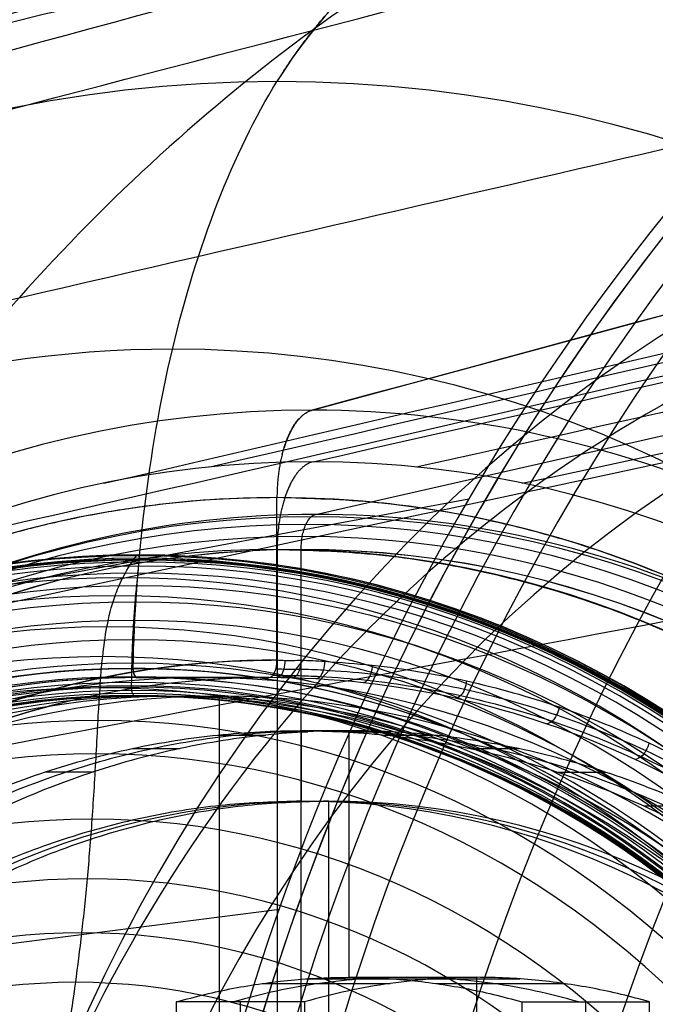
# Model space of a CAD drawing. Header units: millimetres. Extents: x 2083 to 2554, y -1671 to -6.
# Tile 249 of 256: x 2433 to 2451, y -50 to -22. Entities that reach past the tile are written whole.
import ezdxf

# ---------------------------------------------------------------- set-up
doc = ezdxf.new("R2010")
doc.units = ezdxf.units.MM
doc.header["$MEASUREMENT"] = 0
for name, color, linetype, true_color in [('Base', 7, 'Continuous', 0x000000), ('Default', 7, 'Continuous', 0x000000), ('Inner Shade', 7, 'Continuous', 0x000000), ('Shade', 7, 'Continuous', 0x000000)]:
    doc.layers.add(name, color=color, linetype=linetype, true_color=true_color)

# ---------------------------------------------------------------- blocks, each defined once
blk = doc.blocks.new('TOP2')
at = {"layer": 'Default'}
blk.add_line((2438.486, -41.386, 1668.238), (2438.486, -51.367, 1668.238), dxfattribs=at)
at = {"layer": 'Default', "extrusion": (-0.453991, -1.22758e-11, 0.891007)}
blk.add_arc((71.367, 2930.071, 384.362), 33.896, 90, 270, dxfattribs=at)
at = {"layer": 'Default', "extrusion": (-0.45399, 0, 0.891007)}
for centre, radius, start in [((71.367, 2930.071, 384.366), 33.865, 90), ((71.367, 2930.071, 384.372), 33.842, 90), ((71.367, 2930.071, 384.362), 33.896, 98.2933), ((71.367, 2930.071, 384.386), 33.788, 90), ((71.367, 2930.071, 384.414), 33.675, 90), ((71.367, 2930.071, 384.463), 33.472, 90), ((71.367, 2930.071, 384.543), 33.115, 90), ((71.367, 2930.071, 384.631), 32.654, 90), ((71.367, 2930.071, 384.715), 32.13, 90), ((71.367, 2930.071, 384.782), 31.582, 90), ((71.367, 2930.071, 384.836), 30.915, 90), ((71.367, 2930.071, 384.852), 30.53, 90), ((71.367, 2930.071, 384.857), 30.374, 90), ((71.367, 2930.071, 384.86), 30.275, 90), ((71.367, 2930.071, 384.86), 30.236, 90), ((71.367, 2930.071, 384.843), 30.139, 90), ((71.367, 2930.071, 384.789), 30.056, 90), ((71.367, 2930.071, 384.707), 30, 90), ((71.367, 2930.071, 384.611), 29.981, 90), ((71.367, 2930.071, 384.486), 29.981, 90), ((71.367, 2930.071, 384.362), 29.981, 90), ((71.367, 2930.071, 383.112), 29.981, 90), ((71.367, 2930.071, 381.862), 29.981, 90)]:
    blk.add_arc(centre, radius, start, 270, dxfattribs=at)
at = {"layer": 'Default', "extrusion": (-0.45399, -1.22782e-11, 0.891007)}
for centre, radius in [((71.367, 2930.071, 384.487), 33.993), ((71.367, 2930.071, 384.426), 33.989)]:
    blk.add_arc(centre, radius, 90, 270, dxfattribs=at)
at = {"layer": 'Default', "extrusion": (-0.45399, 4.20021e-13, 0.891007)}
blk.add_arc((71.367, 2930.071, 384.539), 33.966, 90, 270, dxfattribs=at)
at = {"layer": 'Default', "extrusion": (-0.45399, 4.54747e-13, 0.891007)}
for centre, radius in [((71.367, 2930.071, 384.539), 33.966), ((71.367, 2930.071, 385.391), 33.342), ((71.367, 2930.071, 385.87), 32.831), ((71.367, 2930.071, 386.383), 31.948), ((71.367, 2930.071, 386.649), 31.103), ((71.367, 2930.071, 386.813), 30.22), ((71.367, 2930.071, 386.937), 29.291), ((71.367, 2930.071, 387.051), 28.34), ((71.367, 2930.071, 387.302), 26.49), ((71.367, 2930.071, 387.603), 24.797), ((71.367, 2930.071, 387.952), 23.263), ((71.367, 2930.071, 388.339), 21.858)]:
    blk.add_arc(centre, radius, 90, 270, dxfattribs=at)
at = {"layer": 'Default', "extrusion": (-0.45399, -4.75591e-14, 0.891007)}
blk.add_arc((71.367, 2930.071, 379.362), 29.981, 90, 270, dxfattribs=at)
at = {"layer": 'Default'}
for points, knots in [([(2425.72, -63.366, 1693.292), (2426.178, -63.322, 1692.395), (2426.875, -63.249, 1691.026), (2427.526, -63.171, 1689.748), (2427.945, -63.11, 1688.926), (2428.324, -63.042, 1688.183), (2428.617, -62.969, 1687.607), (2428.887, -62.882, 1687.077), (2429.123, -62.79, 1686.614), (2429.412, -62.657, 1686.047), (2429.734, -62.471, 1685.415), (2430.075, -62.223, 1684.745), (2430.377, -61.956, 1684.153), (2430.645, -61.677, 1683.626), (2430.886, -61.39, 1683.154), (2431.104, -61.095, 1682.727), (2431.37, -60.693, 1682.204), (2431.666, -60.173, 1681.623), (2431.98, -59.518, 1681.006), (2432.268, -58.816, 1680.441), (2432.542, -58.046, 1679.903), (2432.811, -57.195, 1679.375), (2433.075, -56.269, 1678.857), (2433.416, -54.951, 1678.188), (2433.811, -53.191, 1677.414), (2434.158, -51.255, 1676.731), (2434.413, -49.526, 1676.232), (2434.589, -48.125, 1675.886), (2434.748, -46.596, 1675.575), (2434.885, -44.908, 1675.305), (2434.979, -43.348, 1675.122), (2435.046, -42.072, 1674.989), (2435.1, -41.138, 1674.883), (2435.17, -40.256, 1674.746), (2435.284, -39.422, 1674.523), (2435.452, -38.711, 1674.193), (2435.724, -38.042, 1673.659), (2435.96, -37.638, 1673.195), (2436.135, -37.401, 1672.851)], [0.026209, 0.026209, 0.026209, 0.026209, 0.234312, 0.442414, 0.650517, 0.85862, 1.274826, 1.691031, 2.107237, 2.523442, 3.355854, 4.188316, 5.020779, 5.853241, 6.685704, 7.518166, 8.350629, 10.015554, 11.680479, 13.345404, 15.010329, 16.675254, 18.340179, 20.005104, 23.334955, 26.664805, 28.32973, 29.994655, 31.65958, 33.324505, 34.98943, 35.821893, 36.654355, 37.486818, 38.31928, 39.151743, 39.567974, 39.984205, 39.984205, 39.984205, 39.984205]), ([(2436.135, -37.401, 1672.851), (2436.143, -37.391, 1672.837), (2436.158, -37.368, 1672.807), (2436.198, -37.372, 1672.729), (2436.216, -37.432, 1672.693), (2436.216, -37.471, 1672.693)], [0.0702446, 0.0702446, 0.0702446, 0.0702446, 0.1297533, 0.1892797, 0.308241, 0.308241, 0.308241, 0.308241]), ([(2436.216, -37.471, 1672.693), (2436.216, -37.487, 1672.694), (2436.214, -37.503, 1672.697), (2436.212, -37.52, 1672.701), (2436.206, -37.569, 1672.712), (2436.193, -37.679, 1672.737), (2436.173, -37.863, 1672.778), (2436.134, -38.237, 1672.854), (2436.094, -38.7, 1672.934), (2436.054, -39.239, 1673.011), (2436.025, -39.765, 1673.068), (2436.003, -40.302, 1673.112), (2435.994, -40.788, 1673.129), (2435.991, -41.004, 1673.135), (2435.99, -41.088, 1673.137), (2435.989, -41.148, 1673.139), (2435.994, -41.232, 1673.128), (2436.02, -41.315, 1673.078), (2436.058, -41.374, 1673.004), (2436.108, -41.39, 1672.906), (2436.159, -41.385, 1672.804), (2436.387, -41.39, 1672.358), (2436.783, -41.384, 1671.58), (2437.54, -41.387, 1670.094), (2438.108, -41.386, 1668.981), (2438.486, -41.386, 1668.238)], [0.358354, 0.358354, 0.358354, 0.358354, 0.627321, 0.896288, 1.165255, 1.434222, 1.703188, 1.972155, 2.241122, 2.510089, 2.779056, 3.048023, 3.182506, 3.249748, 3.31699, 3.359443, 3.463865, 3.568286, 3.672708, 3.77713, 3.911289, 4.045447, 5.393994, 6.74254, 9.439633, 9.439633, 9.439633, 9.439633])]:
    blk.add_open_spline(points, degree=3, knots=knots, dxfattribs=at)
blk = doc.blocks.new('BREP_1-415')
at = {"layer": 'Default'}
for p, q in [((2441.223, -36.226, 1662.864), (2495.081, -23.984, 1557.161)), ((2440.134, -37.218, 1665.001), (2440.134, -51.367, 1665.001)), ((2440.815, -51.367, 1663.664), (2440.815, -37.221, 1663.664))]:
    blk.add_line(p, q, dxfattribs=at)
at = {"layer": 'Default', "extrusion": (-0.45399, 7.68117e-13, 0.891007)}
blk.add_arc((71.367, 2930.07, 309.063), 41.772, 90, 270, dxfattribs=at)
at = {"layer": 'Default', "extrusion": (-0.45399, -9.77364e-06, 0.891007)}
for start, end in [(179.9989, 269.9988), (89.999, 179.9989)]:
    blk.add_arc((71.419, 2930.069, 373.487), 36.636, start, end, dxfattribs=at)
at = {"layer": 'Default', "extrusion": (-0.45399, 2.27374e-12, 0.891007)}
blk.add_arc((71.367, 2930.07, 375.728), 34.149, 90, 270, dxfattribs=at)
at = {"layer": 'Default', "extrusion": (-0.45399, 6.36646e-12, 0.891007)}
for centre, radius in [((71.367, 2930.07, 373.597), 35.075), ((71.367, 2930.07, 373.936), 34.853), ((71.367, 2930.07, 374.158), 34.514), ((71.367, 2930.07, 374.228), 34.146)]:
    blk.add_arc(centre, radius, 90, 270, dxfattribs=at)
at = {"layer": 'Default', "extrusion": (-0.453982, 2.87669e-05, 0.891011)}
blk.add_arc((71.212, 2930.07, 373.359), 35.14, 180.0033, 270.0034, dxfattribs=at)
at = {"layer": 'Default', "extrusion": (-0.453999, 2.87669e-05, 0.891002)}
blk.add_arc((71.212, 2930.078, 373.302), 35.14, 90.0031, 180.0032, dxfattribs=at)
at = {"layer": 'Default', "extrusion": (-0.45399, 1.16602e-10, 0.891007)}
blk.add_arc((71.367, 2930.07, 375.728), 34.149, 180, 270, dxfattribs=at)
at = {"layer": 'Default', "extrusion": (-0.45399, 6.36643e-12, 0.891007)}
blk.add_arc((71.367, 2930.07, 374.228), 34.145, 90, 270, dxfattribs=at)
at = {"layer": 'Default'}
for points in [[(2441.152, -34.731, 1663.003), (2459.129, -30.645, 1627.722), (2477.105, -26.559, 1592.442), (2495.081, -22.473, 1557.161)], [(2438.219, -34.879, 1661.508), (2455.868, -30.81, 1626.061), (2473.518, -26.74, 1590.614), (2491.167, -22.671, 1555.167)], [(2444.085, -34.879, 1664.497), (2462.389, -30.81, 1629.384), (2480.692, -26.74, 1594.27), (2498.996, -22.671, 1559.156)], [(2435.212, -35.343, 1659.976), (2452.526, -31.325, 1624.358), (2469.84, -27.307, 1588.74), (2487.154, -23.289, 1553.122)], [(2447.092, -35.343, 1666.029), (2465.731, -31.325, 1631.086), (2484.37, -27.307, 1596.143), (2503.008, -23.289, 1561.2)], [(2429.137, -37.303, 1656.881), (2445.773, -33.504, 1620.917), (2462.409, -29.705, 1584.953), (2479.046, -25.906, 1548.99)], [(2423.29, -40.703, 1653.902), (2439.274, -37.283, 1617.606), (2455.258, -33.863, 1581.31), (2471.243, -30.443, 1545.014)], [(2418.071, -45.462, 1651.242), (2433.473, -42.572, 1614.649), (2448.875, -39.683, 1578.057), (2464.277, -36.794, 1541.464)]]:
    blk.add_open_spline(points, degree=3, dxfattribs=at)
for points, knots in [([(2506.221, -71.367, 1629.496), (2506.22, -66.325, 1629.496), (2504.594, -55.435, 1628.667), (2497.318, -42.774, 1624.96), (2489.09, -35.303, 1620.768), (2482.185, -31.319, 1617.25), (2476.219, -29.428, 1614.209), (2471.521, -28.714, 1611.816), (2468.117, -28.546, 1610.081), (2464.713, -28.714, 1608.347), (2460.015, -29.428, 1605.953), (2454.049, -31.319, 1602.913), (2447.144, -35.303, 1599.395), (2438.916, -42.774, 1595.203), (2431.64, -55.435, 1591.495), (2430.014, -66.325, 1590.667), (2430.013, -71.367, 1590.667)], [1.739034, 1.739034, 1.739034, 1.739034, 21.181862, 40.62469, 50.346104, 60.067518, 69.788932, 74.649639, 79.510346, 84.371053, 89.23176, 98.953174, 108.674588, 118.396002, 137.83883, 157.281658, 157.281658, 157.281658, 157.281658]), ([(2440.815, -37.221, 1663.664), (2440.815, -37.098, 1663.664), (2440.835, -36.851, 1663.626), (2440.938, -36.492, 1663.422), (2441.086, -36.285, 1663.132), (2441.182, -36.235, 1662.944), (2441.223, -36.226, 1662.864)], [0.171531, 0.171531, 0.171531, 0.171531, 0.561876, 0.952221, 1.342566, 1.624497, 1.624497, 1.624497, 1.624497])]:
    blk.add_open_spline(points, degree=3, knots=knots, dxfattribs=at)
blk.add_rational_spline([(2441.152, -34.731, 1663.003), (2440.539, -34.871, 1664.206), (2440.134, -35.882, 1665), (2440.134, -37.218, 1665), (2440.134, -37.218, 1665), (2440.134, -37.218, 1665), (2440.134, -37.218, 1665)], [0.084021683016, 0.0704447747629, 0.0715804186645, 0.0874286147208, 0.0874276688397, 0.0874267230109, 0.0874257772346], degree=3, knots=[0.156074, 0.156074, 0.156074, 0.156074, 3.800427, 3.800427, 3.800427, 3.800645, 3.800645, 3.800645, 3.800645], dxfattribs=at)
blk.add_rational_spline([(2440.134, -37.218, 1665), (2470.561, -37.218, 1680.504), (2470.561, -71.367, 1680.504)], [1, 0.707106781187, 1], degree=2, dxfattribs=at)
blk = doc.blocks.new('BREP_1-414')
at = {"layer": 'Default'}
for p, q in [((2440.815, -42.367, 1663.664), (2440.815, -44.367, 1663.664)), ((2442.177, -49.367, 1660.991), (2442.177, -42.367, 1660.991)), ((2440.815, -44.367, 1663.664), (2441.587, -44.367, 1662.149)), ((2441.587, -44.367, 1662.149), (2441.587, -51.367, 1662.149)), ((2445.809, -51.367, 1653.863), (2445.809, -49.367, 1653.863)), ((2439.093, -50.582, 1654.93), (2439.093, -50.065, 1654.93)), ((2448.894, -50.065, 1659.924), (2448.894, -50.582, 1659.924))]:
    blk.add_line(p, q, dxfattribs=at)
at = {"layer": 'Default', "extrusion": (-0.45399, 4.54747e-13, 0.891007)}
blk.add_arc((71.367, 2930.07, 373.378), 27, 90, 270, dxfattribs=at)
at = {"layer": 'Default', "extrusion": (-0.45399, 1.44851e-12, 0.891007)}
blk.add_arc((71.367, 2930.07, 374.228), 27, 90, 180, dxfattribs=at)
at = {"layer": 'Default', "extrusion": (-0.45399, 1.12678e-11, 0.891007)}
blk.add_arc((71.367, 2930.07, 372.528), 27, 90, 180, dxfattribs=at)
at = {"layer": 'Default'}
for points, knots in [([(2414.976, -71.367, 1650.498), (2414.976, -69.921, 1650.498), (2415.189, -66.63, 1650.607), (2416.37, -61.375, 1651.208), (2418.702, -55.956, 1652.397), (2422.074, -51.086, 1654.115), (2426.296, -47.119, 1656.266), (2430.27, -44.764, 1658.291), (2433.549, -43.487, 1659.962), (2436.017, -42.825, 1661.219), (2438.05, -42.509, 1662.255), (2439.645, -42.386, 1663.068), (2440.426, -42.367, 1663.466), (2440.815, -42.367, 1663.664)], [0, 0, 0, 0, 0.105707, 0.233484, 0.361261, 0.489037, 0.616814, 0.744591, 0.808479, 0.872367, 0.936255, 0.9682, 1, 1, 1, 1]), ([(2467.264, -71.367, 1675.634), (2467.264, -69.925, 1675.634), (2467.052, -66.638, 1675.526), (2465.874, -61.388, 1674.926), (2463.544, -55.968, 1673.739), (2460.175, -51.096, 1672.022), (2455.955, -47.127, 1669.872), (2451.981, -44.77, 1667.847), (2448.702, -43.491, 1666.177), (2446.234, -42.827, 1664.919), (2444.201, -42.51, 1663.883), (2442.604, -42.387, 1663.069), (2441.43, -42.357, 1662.471), (2440.256, -42.386, 1661.873), (2438.659, -42.509, 1661.059), (2436.627, -42.825, 1660.024), (2434.158, -43.487, 1658.766), (2430.879, -44.764, 1657.095), (2426.905, -47.119, 1655.07), (2422.683, -51.086, 1652.919), (2419.311, -55.956, 1651.201), (2416.979, -61.375, 1650.013), (2415.798, -66.63, 1649.411), (2415.585, -69.921, 1649.303), (2415.585, -71.367, 1649.303)], [1.020172, 1.020172, 1.020172, 1.020172, 5.830201, 11.660403, 17.490604, 23.320806, 29.151007, 34.981209, 37.896309, 40.81141, 43.726511, 45.184061, 46.641612, 48.099162, 49.556712, 52.471813, 55.386914, 58.302014, 64.132216, 69.962417, 75.792619, 81.62282, 87.453022, 92.276241, 92.276241, 92.276241, 92.276241]), ([(2442.177, -42.367, 1660.991), (2441.788, -42.367, 1660.793), (2441.007, -42.386, 1660.395), (2439.412, -42.509, 1659.582), (2437.379, -42.825, 1658.546), (2434.911, -43.487, 1657.289), (2431.632, -44.764, 1655.618), (2427.658, -47.119, 1653.593), (2423.436, -51.086, 1651.442), (2420.064, -55.956, 1649.724), (2417.732, -61.375, 1648.535), (2416.551, -66.63, 1647.934), (2416.338, -69.921, 1647.825), (2416.338, -71.367, 1647.825)], [0, 0, 0, 0, 0.0318, 0.063745, 0.127633, 0.191521, 0.255409, 0.383186, 0.510963, 0.638739, 0.766516, 0.894293, 1, 1, 1, 1]), ([(2440.815, -42.367, 1663.664), (2441.212, -42.367, 1663.866), (2441.994, -42.387, 1664.265), (2443.592, -42.51, 1665.079), (2445.624, -42.827, 1666.114), (2448.093, -43.491, 1667.372), (2451.372, -44.77, 1669.043), (2455.345, -47.127, 1671.067), (2459.566, -51.096, 1673.218), (2462.935, -55.968, 1674.934), (2465.265, -61.388, 1676.122), (2466.442, -66.638, 1676.722), (2466.654, -69.925, 1676.83), (2466.655, -71.367, 1676.83)], [0, 0, 0, 0, 0.031949, 0.063898, 0.127795, 0.191693, 0.25559, 0.383386, 0.511181, 0.638976, 0.766771, 0.894566, 1, 1, 1, 1]), ([(2468.016, -71.367, 1674.157), (2468.016, -69.925, 1674.157), (2467.804, -66.638, 1674.049), (2466.627, -61.388, 1673.449), (2464.297, -55.968, 1672.261), (2460.928, -51.096, 1670.545), (2456.707, -47.127, 1668.394), (2452.734, -44.77, 1666.37), (2449.455, -43.491, 1664.699), (2446.986, -42.827, 1663.441), (2444.954, -42.51, 1662.406), (2443.356, -42.387, 1661.592), (2442.574, -42.367, 1661.193), (2442.177, -42.367, 1660.991)], [0, 0, 0, 0, 0.105434, 0.233229, 0.361024, 0.488819, 0.616614, 0.74441, 0.808307, 0.872205, 0.936102, 0.968051, 1, 1, 1, 1]), ([(2448.696, -50.065, 1660.312), (2447.88, -49.829, 1659.896), (2446.641, -49.566, 1659.265), (2445.01, -49.395, 1658.434), (2443.795, -49.353, 1657.815), (2442.581, -49.395, 1657.196), (2440.95, -49.566, 1656.365), (2439.711, -49.829, 1655.734), (2438.895, -50.065, 1655.318)], [0.0094149, 0.0094149, 0.0094149, 0.0094149, 0.25, 0.375, 0.5, 0.625, 0.75, 0.9905721, 0.9905721, 0.9905721, 0.9905721]), ([(2445.809, -49.367, 1653.863), (2445.404, -49.367, 1653.657), (2444.595, -49.395, 1653.244), (2442.964, -49.566, 1652.413), (2441.725, -49.829, 1651.782), (2440.909, -50.065, 1651.366)], [0, 0, 0, 0, 0.254805, 0.509609, 1, 1, 1, 1])]:
    blk.add_open_spline(points, degree=3, knots=knots, dxfattribs=at)
for points, degree in [([(2439.643, -42.397, 1663.067), (2440.324, -42.397, 1661.73), (2441.005, -42.397, 1660.394)], 2), ([(2440.821, -42.367, 1663.667), (2441.502, -42.367, 1662.33), (2442.183, -42.367, 1660.994)], 2), ([(2441.998, -42.397, 1664.267), (2442.679, -42.397, 1662.93), (2443.36, -42.397, 1661.594)], 2), ([(2438.447, -42.489, 1662.457), (2439.128, -42.489, 1661.121), (2439.809, -42.489, 1659.784)], 2), ([(2443.195, -42.49, 1664.876), (2443.876, -42.49, 1663.54), (2444.557, -42.49, 1662.203)], 2), ([(2436.012, -42.872, 1661.217), (2436.693, -42.872, 1659.88), (2437.374, -42.872, 1658.544)], 2), ([(2445.629, -42.875, 1666.117), (2446.31, -42.875, 1664.78), (2446.991, -42.875, 1663.444)], 2), ([(2433.55, -43.537, 1659.962), (2434.231, -43.537, 1658.626), (2434.912, -43.537, 1657.289)], 2), ([(2448.091, -43.54, 1667.371), (2448.772, -43.54, 1666.035), (2449.453, -43.54, 1664.698)], 2), ([(2450.544, -44.501, 1668.621), (2451.225, -44.501, 1667.284), (2451.906, -44.501, 1665.948)], 2), ([(2437.277, -50.065, 1658.494), (2437.811, -49.911, 1658.766), (2438.886, -49.653, 1659.314), (2440.527, -49.419, 1660.15), (2441.626, -49.367, 1660.71), (2442.177, -49.367, 1660.991)], 3), ([(2440.958, -49.409, 1660.369), (2442.773, -49.409, 1656.805), (2444.589, -49.409, 1653.241)], 2), ([(2442.177, -49.367, 1660.991), (2442.729, -49.367, 1661.272), (2443.828, -49.419, 1661.832), (2445.468, -49.653, 1662.668), (2446.544, -49.911, 1663.216), (2447.078, -50.065, 1663.488)], 3), ([(2442.177, -49.367, 1660.991), (2443.993, -49.367, 1657.427), (2445.809, -49.367, 1653.863)], 2), ([(2443.397, -49.409, 1661.612), (2445.213, -49.409, 1658.048), (2447.029, -49.409, 1654.484)], 2), ([(2450.71, -50.065, 1656.36), (2450.176, -49.911, 1656.088), (2449.1, -49.653, 1655.54), (2447.459, -49.419, 1654.704), (2446.361, -49.367, 1654.144), (2445.809, -49.367, 1653.863)], 3), ([(2439.713, -49.541, 1659.735), (2441.529, -49.541, 1656.171), (2443.345, -49.541, 1652.607)], 2), ([(2444.641, -49.541, 1662.246), (2446.457, -49.541, 1658.682), (2448.273, -49.541, 1655.118)], 2), ([(2437.277, -50.582, 1658.494), (2437.277, -50.324, 1658.494), (2437.277, -50.065, 1658.494)], 2), ([(2440.909, -50.065, 1651.366), (2439.093, -50.065, 1654.93), (2437.277, -50.065, 1658.494)], 2), ([(2440.909, -50.065, 1651.366), (2440.909, -50.324, 1651.366), (2440.909, -50.582, 1651.366)], 2), ([(2447.078, -50.065, 1663.488), (2447.078, -50.324, 1663.488), (2447.078, -50.582, 1663.488)], 2), ([(2447.078, -50.065, 1663.488), (2448.894, -50.065, 1659.924), (2450.71, -50.065, 1656.36)], 2), ([(2450.71, -50.582, 1656.36), (2450.71, -50.324, 1656.36), (2450.71, -50.065, 1656.36)], 2)]:
    blk.add_open_spline(points, degree=degree, dxfattribs=at)
for points, weights in [([(2440.815, -44.367, 1663.664), (2416.758, -44.367, 1651.406), (2416.758, -71.367, 1651.406)], [1, 0.707106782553, 1]), ([(2441.587, -44.367, 1662.149), (2417.53, -44.367, 1649.892), (2417.53, -71.367, 1649.892)], [1, 0.707106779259, 1])]:
    blk.add_rational_spline(points, weights, degree=2, dxfattribs=at)
blk = doc.blocks.new('BREP_1-413')
at = {"layer": 'Default'}
for p, q in [((2441.125, -33.268, 1663.057), (2499.048, -17.602, 1549.377)), ((2440.128, -40.359, 1665.012), (2440.128, -35.749, 1665.012)), ((2437.404, -40.859, 1670.359), (2436.156, -40.859, 1672.809)), ((2439.901, -40.859, 1665.458), (2437.404, -40.859, 1670.359))]:
    blk.add_line(p, q, dxfattribs=at)
at = {"layer": 'Default', "extrusion": (-0.45399, -4.54747e-13, 0.891007)}
for centre, radius, start, end in [((71.359, 2930.07, 255.742), 65.075, 179.99999, 0.01715), ((71.359, 2930.07, 253.922), 64.908, 179.99999, 0.02153), ((71.359, 2930.07, 252.061), 64.372, 179.99999, 0.02277), ((71.359, 2930.07, 248.671), 62.146, 179.99999, 0.01837), ((71.359, 2930.07, 246.444), 58.755, 179.99999, 0.00907), ((71.359, 2930.07, 245.909), 56.894, 180, 0.0042), ((71.359, 2930.07, 245.742), 55.075, 180, 0), ((71.359, 2930.07, 370.374), 50.352, 359.9979, 180.0002), ((71.359, 2930.07, 382.276), 39.823, 180.0011, 0.014), ((71.359, 2930.07, 382.276), 39.823, 0.014, 180.0011), ((71.359, 2930.07, 375.742), 35.61, 180, 0)]:
    blk.add_arc(centre, radius, start, end, dxfattribs=at)
at = {"layer": 'Default', "extrusion": (-0.453974, 2.13616e-06, 0.891015)}
blk.add_arc((71.348, 2930.067, 257.018), 65.001, 179.99955, 269.99942, dxfattribs=at)
at = {"layer": 'Default', "extrusion": (-0.45399, -8.43103e-13, 0.891007)}
blk.add_arc((71.359, 2930.07, 255.742), 65.075, 179.99999, 270, dxfattribs=at)
at = {"layer": 'Default', "extrusion": (-0.453997, -2.09855e-05, 0.891003)}
blk.add_arc((71.473, 2930.07, 364.724), 51.767, 179.997, 269.9968, dxfattribs=at)
at = {"layer": 'Default', "extrusion": (-0.454008, -5.73825e-05, 0.890998)}
blk.add_arc((71.665, 2930.07, 364.688), 51.763, 157.4931, 179.9929, dxfattribs=at)
at = {"layer": 'Default', "extrusion": (-0.45399, -9.09495e-13, 0.891007)}
blk.add_arc((71.359, 2930.07, 370.375), 50.352, 180.0002, 359.9979, dxfattribs=at)
at = {"layer": 'Default', "extrusion": (-0.45401, -0.000111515, 0.890997)}
blk.add_arc((71.962, 2930.062, 375.681), 47.422, 179.9868, 269.9828, dxfattribs=at)
at = {"layer": 'Default', "extrusion": (-0.453958, -0.000116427, 0.891023)}
blk.add_arc((71.989, 2930.041, 375.852), 47.422, 89.9918, 179.9887, dxfattribs=at)
at = {"layer": 'Default', "extrusion": (-0.45399, -7.39827e-13, 0.891007)}
blk.add_arc((71.359, 2930.07, 306.586), 46.313, 180.0002, 359.9999, dxfattribs=at)
at = {"layer": 'Default', "extrusion": (-0.453984, 1.50538e-07, 0.89101)}
blk.add_arc((71.358, 2930.067, 373.569), 38.091, 180.0001, 270, dxfattribs=at)
at = {"layer": 'Default', "extrusion": (-0.454023, -8.54627e-05, 0.89099)}
blk.add_arc((71.819, 2930.071, 373.444), 38.091, 157.4904, 179.9902, dxfattribs=at)
at = {"layer": 'Default', "extrusion": (-0.453991, -1.81899e-12, 0.891007)}
blk.add_arc((71.359, 2930.07, 375.742), 35.61, 0, 180, dxfattribs=at)
at = {"layer": 'Default', "extrusion": (-0.45399, 9.09495e-13, 0.891007)}
for centre, radius, start, end in [((71.359, 2930.07, 375.742), 31, 180, 235.1969), ((71.359, 2930.07, 376.242), 30.5, 180.0002, 295.0545)]:
    blk.add_arc(centre, radius, start, end, dxfattribs=at)
at = {"layer": 'Default', "extrusion": (-0.45399, -2.27374e-12, 0.891007)}
for centre, radius, start, end in [((71.359, 2930.07, 384.742), 30.75, 180.0018, 0.0082), ((71.359, 2930.07, 384.492), 30.5, 179.9999, 215.2239)]:
    blk.add_arc(centre, radius, start, end, dxfattribs=at)
at = {"layer": 'Default', "extrusion": (-0.45399, 2.12496e-07, 0.891007)}
blk.add_arc((71.358, 2930.07, 384.742), 30.759, 180.0019, 270.0003, dxfattribs=at)
at = {"layer": 'Default', "extrusion": (-0.45399, 1.64354e-07, 0.891007)}
blk.add_arc((71.358, 2930.07, 384.742), 30.759, 89.9998, 180.0021, dxfattribs=at)
at = {"layer": 'Default', "extrusion": (-0.45399, -2.72848e-12, 0.891007)}
for centre, radius, start, end in [((71.359, 2930.07, 384.742), 30.75, 0.0082, 180.0018), ((71.359, 2930.07, 384.492), 30.5, 360, 179.9999)]:
    blk.add_arc(centre, radius, start, end, dxfattribs=at)
at = {"layer": 'Default', "extrusion": (-0.45399, -4.60615e-12, 0.891007)}
blk.add_arc((71.359, 2930.07, 384.492), 30.5, 179.9999, 270, dxfattribs=at)
at = {"layer": 'Default', "extrusion": (-0.45399, -8.66862e-13, 0.891007)}
blk.add_arc((71.359, 2930.07, 380.367), 30.5, 180, 360, dxfattribs=at)
at = {"layer": 'Default', "extrusion": (-0.45399, 7.08218e-08, 0.891007)}
blk.add_arc((71.359, 2930.07, 376.242), 30.5, 180.0002, 270, dxfattribs=at)
at = {"layer": 'Default', "extrusion": (-0.45399, -2.10857e-12, 0.891007)}
blk.add_arc((71.359, 2930.07, 384.492), 30.5, 90, 179.9999, dxfattribs=at)
at = {"layer": 'Default', "extrusion": (-0.45399, -7.67386e-13, 0.891007)}
blk.add_arc((71.359, 2930.07, 380.367), 30.5, 360, 180, dxfattribs=at)
at = {"layer": 'Default', "extrusion": (-0.453991, 7.55951e-08, 0.891007)}
blk.add_arc((71.359, 2930.07, 376.242), 30.5, 90, 180.0002, dxfattribs=at)
at = {"layer": 'Default'}
for points in [[(2428.148, -23.226, 1646.564), (2443.012, -19.124, 1613.816), (2457.876, -15.022, 1581.069), (2472.739, -10.921, 1548.321)], [(2423.941, -25.374, 1644.42), (2438.446, -21.455, 1611.49), (2452.952, -17.537, 1578.56), (2467.457, -13.618, 1545.63)], [(2419.886, -28.029, 1642.354), (2434.045, -24.336, 1609.248), (2448.205, -20.644, 1576.141), (2462.365, -16.952, 1543.035)], [(2499.047, -17.602, 1549.377), (2479.74, -22.824, 1587.27), (2460.432, -28.046, 1625.163), (2441.125, -33.268, 1663.057)], [(2445.122, -19.593, 1655.214), (2443.437, -20.05, 1658.52), (2441.652, -21.49, 1662.022), (2440.128, -23.941, 1665.013)], [(2412.509, -34.752, 1638.596), (2426.041, -31.633, 1605.169), (2439.572, -28.514, 1571.743), (2453.103, -25.394, 1538.316)], [(2406.518, -43.03, 1635.543), (2419.538, -40.616, 1601.856), (2432.559, -38.202, 1568.169), (2445.579, -35.788, 1534.483)], [(2436.156, -40.859, 1672.809), (2436.101, -40.859, 1672.917), (2436.04, -40.722, 1673.035), (2436.041, -40.6, 1673.031)], [(2436.156, -40.859, 1672.809), (2437.404, -40.859, 1670.359), (2438.653, -40.859, 1667.908), (2439.901, -40.859, 1665.458)], [(2402.237, -52.303, 1633.362), (2414.893, -50.679, 1599.489), (2427.548, -49.055, 1565.617), (2440.204, -47.431, 1531.744)]]:
    blk.add_open_spline(points, degree=3, dxfattribs=at)
for points, knots in [([(2469.593, -12.976, 1607.199), (2469.549, -12.976, 1607.196), (2469.448, -12.976, 1607.117), (2469.258, -12.977, 1607.034), (2468.92, -12.98, 1606.853), (2468.439, -12.989, 1606.613), (2467.858, -13.007, 1606.315), (2467.08, -13.041, 1605.919), (2466.102, -13.102, 1605.421), (2464.526, -13.241, 1604.618), (2462.538, -13.494, 1603.605), (2460.129, -13.927, 1602.378), (2457.707, -14.496, 1601.143), (2454.469, -15.441, 1599.493), (2450.429, -16.976, 1597.435), (2445.671, -19.4, 1595.01), (2439.554, -23.397, 1591.894), (2432.54, -29.775, 1588.32), (2425.719, -39.219, 1584.845), (2420.873, -49.802, 1582.375), (2418.573, -58.945, 1581.203), (2417.703, -66.143, 1580.76), (2417.5, -71.359, 1580.657), (2417.703, -76.574, 1580.76), (2418.572, -83.772, 1581.203), (2420.872, -92.915, 1582.375), (2425.719, -103.494, 1584.845), (2434.806, -116.101, 1589.475), (2450.207, -127.249, 1597.322), (2463.456, -129.742, 1604.073), (2469.595, -129.742, 1607.201)], [0, 0, 0, 0, 0.201325, 0.402649, 0.805299, 1.610597, 2.415896, 3.221195, 4.831792, 6.442389, 9.663584, 12.884778, 16.105973, 19.327167, 25.769557, 32.211946, 38.654335, 51.539113, 64.423891, 77.30867, 90.193448, 96.635837, 103.078226, 109.520082, 115.961937, 128.845647, 141.729358, 154.613068, 180.380489, 206.14791, 206.14791, 206.14791, 206.14791]), ([(2436.041, -40.6, 1673.031), (2436.109, -37.65, 1672.898), (2436.464, -34.482, 1672.202), (2437.854, -28.605, 1669.474), (2438.891, -25.929, 1667.439), (2440.128, -23.941, 1665.013)], [0, 0, 0, 0, 0.5, 0.5, 1, 1, 1, 1]), ([(2439.901, -40.859, 1665.458), (2439.955, -40.859, 1665.353), (2440.018, -40.81, 1665.229), (2440.106, -40.614, 1665.056), (2440.128, -40.476, 1665.012), (2440.128, -40.358, 1665.012)], [0, 0, 0, 0, 0.500389, 0.500389, 1, 1, 1, 1]), ([(2440.354, -40.369, 1665.127), (2440.354, -40.455, 1665.127), (2440.332, -40.626, 1665.167), (2440.242, -40.818, 1665.34), (2440.163, -40.861, 1665.494), (2440.123, -40.86, 1665.571)], [0.3684228, 0.3684228, 0.3684228, 0.3684228, 0.6640595, 0.95839, 1.2527158, 1.2527158, 1.2527158, 1.2527158]), ([(2440.128, -40.358, 1665.012), (2440.204, -40.363, 1665.051), (2440.429, -40.376, 1665.166), (2440.881, -40.358, 1665.396), (2441.708, -40.408, 1665.817), (2443.286, -40.527, 1666.621), (2445.522, -40.906, 1667.76), (2448.154, -41.643, 1669.102), (2451.56, -43.011, 1670.837), (2455.564, -45.41, 1672.877), (2461.18, -50.577, 1675.739), (2466.31, -59.169, 1678.353), (2468.458, -71.332, 1679.447), (2466.327, -83.502, 1678.361), (2461.205, -92.12, 1675.751), (2455.581, -97.283, 1672.886), (2450.782, -100.202, 1670.441), (2446.136, -101.729, 1668.073), (2442.537, -102.301, 1666.239), (2440.73, -102.345, 1665.319), (2440.128, -102.36, 1665.012)], [0, 0, 0, 0, 0.002604, 0.007812, 0.015625, 0.03125, 0.0625, 0.09375, 0.125, 0.1875, 0.25, 0.375, 0.5, 0.625, 0.75, 0.8125, 0.875, 0.9375, 0.979167, 1, 1, 1, 1]), ([(2440.806, -40.367, 1665.357), (2440.805, -40.453, 1665.357), (2440.782, -40.626, 1665.396), (2440.689, -40.821, 1665.567), (2440.608, -40.867, 1665.721), (2440.568, -40.868, 1665.798)], [0.3684228, 0.3684228, 0.3684228, 0.3684228, 0.6640595, 0.95839, 1.2527158, 1.2527158, 1.2527158, 1.2527158]), ([(2441.483, -40.395, 1665.702), (2441.48, -40.481, 1665.701), (2441.455, -40.653, 1665.739), (2441.359, -40.847, 1665.909), (2441.276, -40.894, 1666.061), (2441.235, -40.896, 1666.137)], [0.3684228, 0.3684228, 0.3684228, 0.3684228, 0.6640595, 0.95839, 1.2527159, 1.2527159, 1.2527159, 1.2527159]), ([(2442.834, -40.506, 1666.391), (2442.829, -40.591, 1666.388), (2442.799, -40.761, 1666.424), (2442.697, -40.954, 1666.59), (2442.609, -41.003, 1666.74), (2442.565, -41.006, 1666.815)], [0.3684228, 0.3684228, 0.3684228, 0.3684228, 0.6640595, 0.95839, 1.252716, 1.252716, 1.252716, 1.252716]), ([(2440.014, -40.793, 1665.236), (2440.089, -40.794, 1665.274), (2440.312, -40.799, 1665.387), (2440.759, -40.797, 1665.615), (2441.578, -40.834, 1666.032), (2443.139, -40.956, 1666.828), (2445.352, -41.321, 1667.955), (2447.957, -42.046, 1669.283), (2451.328, -43.392, 1671), (2455.289, -45.757, 1673.019), (2460.847, -50.855, 1675.85), (2465.916, -59.336, 1678.433), (2468.046, -71.35, 1679.518), (2465.921, -83.366, 1678.435), (2460.855, -91.856, 1675.854), (2455.296, -96.953, 1673.021), (2450.544, -99.805, 1670.6), (2445.955, -101.337, 1668.261), (2442.399, -101.868, 1666.449), (2440.611, -101.922, 1665.539), (2440.015, -101.925, 1665.235)], [0.992307, 0.992307, 0.992307, 0.992307, 1.250661, 1.767717, 2.5433, 4.094466, 7.196798, 10.299131, 13.401463, 19.606128, 25.810792, 38.220122, 50.629451, 63.03878, 75.44811, 81.652775, 87.857439, 94.062104, 98.198547, 100.26677, 100.26677, 100.26677, 100.26677]), ([(2440.098, -40.608, 1665.071), (2440.173, -40.611, 1665.109), (2440.397, -40.62, 1665.224), (2440.847, -40.61, 1665.453), (2441.67, -40.652, 1665.872), (2443.239, -40.772, 1666.672), (2445.464, -41.142, 1667.805), (2448.082, -41.871, 1669.139), (2451.471, -43.225, 1670.866), (2455.453, -45.604, 1672.895), (2461.04, -50.73, 1675.742), (2466.139, -59.26, 1678.34), (2468.279, -71.341, 1679.43), (2466.15, -83.425, 1678.346), (2461.057, -91.972, 1675.75), (2455.465, -97.097, 1672.901), (2450.689, -99.978, 1670.468), (2446.072, -101.504, 1668.115), (2442.494, -102.053, 1666.292), (2440.697, -102.1, 1665.377), (2440.098, -102.109, 1665.071)], [0.99223, 0.99223, 0.99223, 0.99223, 1.250661, 1.767717, 2.5433, 4.094466, 7.196798, 10.299131, 13.401463, 19.606128, 25.810792, 38.220122, 50.629451, 63.03878, 75.44811, 81.652775, 87.857439, 94.062104, 98.198547, 100.26677, 100.26677, 100.26677, 100.26677]), ([(2445.513, -40.953, 1667.756), (2445.504, -41.035, 1667.751), (2445.465, -41.199, 1667.782), (2445.348, -41.388, 1667.941), (2445.251, -41.439, 1668.086), (2445.203, -41.445, 1668.159)], [0.3684228, 0.3684228, 0.3684228, 0.3684228, 0.6640595, 0.95839, 1.2527162, 1.2527162, 1.2527162, 1.2527162]), ([(2448.141, -41.691, 1669.095), (2448.127, -41.77, 1669.088), (2448.079, -41.927, 1669.114), (2447.949, -42.111, 1669.266), (2447.843, -42.164, 1669.407), (2447.79, -42.172, 1669.477)], [0.3684228, 0.3684228, 0.3684228, 0.3684228, 0.6640595, 0.95839, 1.2527164, 1.2527164, 1.2527164, 1.2527164]), ([(2450.692, -42.714, 1670.395), (2450.674, -42.79, 1670.385), (2450.617, -42.94, 1670.407), (2450.473, -43.117, 1670.552), (2450.358, -43.171, 1670.689), (2450.301, -43.181, 1670.757)], [0.3684228, 0.3684228, 0.3684228, 0.3684228, 0.6640595, 0.95839, 1.2527166, 1.2527166, 1.2527166, 1.2527166])]:
    blk.add_open_spline(points, degree=3, knots=knots, dxfattribs=at)
for points, weights, degree, knots in [([(2499.147, -16.287, 1549.181), (2478.822, -16.287, 1538.825), (2464.449, -32.417, 1531.502), (2450.077, -48.547, 1524.179), (2450.077, -71.359, 1524.179)], [1, 0.9238795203, 1, 0.923879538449, 0.999999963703], 2, [0, 0, 0, 43.253758, 43.253758, 86.507506, 86.507506, 86.507506]), ([(2441.125, -33.268, 1663.057), (2440.522, -33.431, 1664.24), (2440.128, -34.436, 1665.012), (2440.128, -35.749, 1665.012), (2440.128, -35.749, 1665.012), (2440.128, -35.749, 1665.012), (2440.128, -35.749, 1665.012)], [0.0834630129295, 0.0704792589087, 0.0718011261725, 0.0874286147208, 0.0874284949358, 0.0874283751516, 0.0874282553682], 3, [-1, -1, -1, -1, -0.000008, -0.000008, -0.000008, 0, 0, 0, 0]), ([(2440.128, -35.749, 1665.012), (2426.986, -35.749, 1658.316), (2417.693, -46.179, 1653.581), (2408.4, -56.609, 1648.846), (2408.4, -71.359, 1648.846)], [0.999999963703, 0.923879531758, 1, 0.923879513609, 1], 2, [0, 0, 0, 27.967855, 27.967855, 55.935717, 55.935717, 55.935717]), ([(2412.507, -71.359, 1650.939), (2412.507, -58.518, 1650.939), (2420.597, -49.439, 1655.061), (2428.687, -40.359, 1659.183), (2440.128, -40.358, 1665.012)], [1, 0.923879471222, 1, 0.923879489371, 0.999999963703], 2, [0, 0, 0, 24.347188, 24.347188, 48.694371, 48.694371, 48.694371]), ([(2440.128, -40.359, 1665.012), (2440.128, -40.359, 1665.012), (2440.128, -40.359, 1665.012), (2440.128, -40.359, 1665.012), (2440.128, -40.361, 1665.012), (2440.128, -40.363, 1665.012), (2440.128, -40.364, 1665.012)], [0.0874041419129, 0.0874122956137, 0.0874204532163, 0.0874286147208, 0.0873003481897, 0.0871730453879, 0.0870467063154], 3, [0.153523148, 0.153523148, 0.153523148, 0.153523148, 0.153893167, 0.153893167, 0.153893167, 0.159708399, 0.159708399, 0.159708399, 0.159708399]), ([(2436.038, -40.6, 1673.029), (2436.038, -40.603, 1673.03), (2436.038, -40.606, 1673.03), (2436.038, -40.609, 1673.03), (2436.038, -40.755, 1673.03), (2436.085, -40.859, 1672.937), (2436.152, -40.859, 1672.807)], [0.0861096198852, 0.086537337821, 0.0869770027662, 0.0874286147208, 0.0703571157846, 0.0703571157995, 0.0874286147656], 3, [0.1124704, 0.1124704, 0.1124704, 0.1124704, 0.1227429, 0.1227429, 0.1227429, 0.5110595, 0.5110595, 0.5110595, 0.5110595])]:
    blk.add_rational_spline(points, weights, degree=degree, knots=knots, dxfattribs=at)
for points, weights, degree in [([(2440.132, -23.94, 1665.014), (2441.635, -21.523, 1662.064), (2443.342, -20.076, 1658.714), (2445.124, -19.593, 1655.217)], [0.0750737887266, 0.0761026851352, 0.0789006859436, 0.083467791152], 3), ([(2440.273, -34.526, 1664.727), (2440.457, -33.807, 1664.368), (2440.765, -33.365, 1663.762), (2441.125, -33.268, 1663.057)], [0.076044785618, 0.0727366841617, 0.0752094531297, 0.083463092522], 3), ([(2471.857, -71.359, 1681.179), (2471.857, -35.749, 1681.179), (2440.128, -35.749, 1665.012)], [1, 0.707106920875, 0.999999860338], 2), ([(2436.041, -40.599, 1673.031), (2436.041, -40.601, 1673.031), (2436.041, -40.602, 1673.031), (2436.041, -40.603, 1673.031)], [0.0860990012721, 0.0862673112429, 0.0864374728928, 0.0866094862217], 3)]:
    blk.add_rational_spline(points, weights, degree=degree, dxfattribs=at)

msp = doc.modelspace()

# ---------------------------------------------------------------- block references
at = {"layer": 'Base'}
for name in ['TOP2', 'BREP_1-414']:
    msp.add_blockref(name, (0, 0), dxfattribs=at)
at = {"layer": 'Inner Shade'}
msp.add_blockref('BREP_1-415', (0, 0), dxfattribs=at)
at = {"layer": 'Shade'}
msp.add_blockref('BREP_1-413', (0, 0), dxfattribs=at)

doc.saveas('drawing.dxf')
